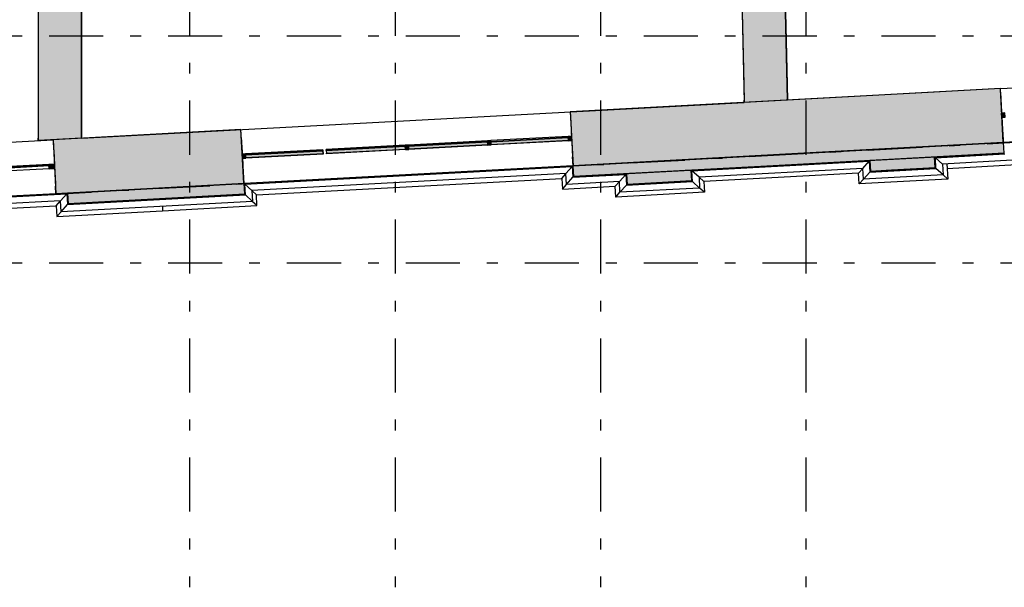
# Model space of a CAD drawing. Extents: x 2 to 87, y -108 to 11.
# Tile 26 of 256: x 18.26 to 27.36, y -96.51 to -91.26. Entities that reach past the tile are written whole.
import ezdxf

# ---------------------------------------------------------------- set-up
doc = ezdxf.new("R2010")
doc.units = 0
doc.header["$MEASUREMENT"] = 0
doc.linetypes.add('DASHDOT', pattern=[1, 0.5, -0.25, 0, -0.25])
for name, color, linetype in [('11', 7, 'CONTINUOUS'), ('2', 7, 'CONTINUOUS'), ('25', 7, 'CONTINUOUS'), ('3', 7, 'CONTINUOUS'), ('5', 7, 'CONTINUOUS')]:
    doc.layers.add(name, color=color, linetype=linetype)

# ---------------------------------------------------------------- blocks, each defined once
blk = doc.blocks.new('*N188')
at = {"layer": '25', "color": 62, "linetype": 'Continuous'}
for p, q in [((26.7184, -92.5293), (26.1193, -92.5617)), ((26.7202, -92.5617), (26.7184, -92.5293)), ((26.1193, -92.5617), (26.123, -92.6292)), ((26.7202, -92.5617), (26.7238, -92.6292)), ((24.2711, -92.6616), (23.8676, -92.6834)), ((23.8676, -92.6834), (23.8712, -92.7508)), ((24.4667, -92.651), (24.2711, -92.6616)), ((24.4673, -92.6616), (24.4667, -92.651)), ((24.4673, -92.6616), (24.4685, -92.6834)), ((24.4685, -92.6834), (24.4721, -92.7508)), ((26.123, -92.6292), (26.1241, -92.651)), ((26.1247, -92.6616), (26.1241, -92.651)), ((26.3203, -92.651), (26.1247, -92.6616)), ((26.7238, -92.6292), (26.3203, -92.651)), ((23.873, -92.7832), (23.8712, -92.7508)), ((24.4721, -92.7508), (23.873, -92.7832))]:
    blk.add_line(p, q, dxfattribs=at)
for points in [[(26.7184, -92.5293), (26.1193, -92.5617), (26.7202, -92.5617)], [(26.1193, -92.5617), (26.123, -92.6292), (26.7238, -92.6292)], [(26.1193, -92.5617), (26.7202, -92.5617), (26.7238, -92.6292)], [(24.2711, -92.6616), (23.8676, -92.6834), (24.4685, -92.6834)], [(23.8676, -92.6834), (23.8712, -92.7508), (24.4721, -92.7508)], [(23.8676, -92.6834), (24.4685, -92.6834), (24.4721, -92.7508)], [(24.4667, -92.651), (24.2711, -92.6616), (24.4673, -92.6616)], [(24.2711, -92.6616), (24.4673, -92.6616), (24.4685, -92.6834)], [(26.123, -92.6292), (26.1241, -92.651), (26.3203, -92.651)], [(26.123, -92.6292), (26.7238, -92.6292), (26.3203, -92.651)], [(26.1241, -92.651), (26.3203, -92.651), (26.1247, -92.6616)], [(23.8712, -92.7508), (24.4721, -92.7508), (23.873, -92.7832)]]:
    blk.add_solid(points, dxfattribs=at)
blk = doc.blocks.new('*N189')
at = {"layer": '25', "color": 62, "linetype": 'Continuous'}
for p, q in [((27.3568, -92.3947), (25.5086, -92.4946)), ((27.3622, -92.4946), (27.3568, -92.3947)), ((25.5086, -92.4946), (23.3719, -92.61)), ((27.3622, -92.4946), (25.2255, -92.61)), ((23.3773, -92.7099), (23.3719, -92.61)), ((25.2255, -92.61), (23.3773, -92.7099)), ((20.332, -92.7742), (18.6987, -92.8625)), ((20.3368, -92.8625), (20.332, -92.7742)), ((18.6987, -92.8625), (18.6993, -92.8741)), ((18.7041, -92.9623), (18.6993, -92.8741)), ((20.3374, -92.8741), (18.7041, -92.9623)), ((20.3368, -92.8625), (20.3374, -92.8741))]:
    blk.add_line(p, q, dxfattribs=at)
for points in [[(27.3568, -92.3947), (25.5086, -92.4946), (27.3622, -92.4946)], [(25.5086, -92.4946), (23.3719, -92.61), (25.2255, -92.61)], [(25.5086, -92.4946), (27.3622, -92.4946), (25.2255, -92.61)], [(23.3719, -92.61), (25.2255, -92.61), (23.3773, -92.7099)], [(20.332, -92.7742), (18.6987, -92.8625), (20.3368, -92.8625)], [(18.6987, -92.8625), (18.6993, -92.8741), (20.3374, -92.8741)], [(18.6987, -92.8625), (20.3368, -92.8625), (20.3374, -92.8741)], [(18.6993, -92.8741), (20.3374, -92.8741), (18.7041, -92.9623)]]:
    blk.add_solid(points, dxfattribs=at)
blk = doc.blocks.new('*N414')
at = {"layer": '3', "color": 62, "linetype": 'Continuous'}
for p, q in [((-0.051, 0.0173), (-0.0011, 0.02)), ((-0.0488, -0.0227), (-0.051, 0.0173)), ((0.0011, -0.02), (-0.0011, 0.02)), ((-0.0488, -0.0227), (0.0011, -0.02))]:
    blk.add_line(p, q, dxfattribs=at)
for points in [[(-0.0488, -0.0227), (-0.051, 0.0173), (-0.0011, 0.02)], [(-0.051, 0.0173), (-0.051, 0.0173), (-0.0011, 0.02)], [(-0.0488, -0.0227), (0.0011, -0.02), (-0.0011, 0.02)], [(-0.0488, -0.0227), (-0.0488, -0.0227), (0.0011, -0.02)]]:
    blk.add_solid(points, dxfattribs=at)
blk = doc.blocks.new('*N417')
at = {"layer": '11', "color": 62, "linetype": 'Continuous'}
for p, q in [((-0.2893, -0.0006), (0.2877, 0.0306)), ((-0.289, -0.0056), (0.2879, 0.0256)), ((0.2877, 0.0306), (0.2879, 0.0256)), ((-0.2893, -0.0006), (-0.289, -0.0056))]:
    blk.add_line(p, q, dxfattribs=at)
for points in [[(-0.2893, -0.0006), (-0.2893, -0.0006), (0.2877, 0.0306)], [(-0.2893, -0.0006), (0.2877, 0.0306), (0.2879, 0.0256)], [(-0.2893, -0.0006), (-0.289, -0.0056), (0.2879, 0.0256)], [(-0.289, -0.0056), (-0.289, -0.0056), (0.2879, 0.0256)]]:
    blk.add_solid(points, dxfattribs=at)
blk = doc.blocks.new('*N422')
at = {"layer": '11', "color": 62, "linetype": 'Continuous'}
for p, q in [((-0.3587, -0.0089), (0.3577, 0.0298)), ((-0.3574, -0.0338), (0.3591, 0.0049)), ((0.3577, 0.0298), (0.3591, 0.0049)), ((-0.3587, -0.0089), (-0.3574, -0.0338))]:
    blk.add_line(p, q, dxfattribs=at)
for points in [[(-0.3587, -0.0089), (-0.3587, -0.0089), (0.3577, 0.0298)], [(-0.3587, -0.0089), (0.3577, 0.0298), (0.3591, 0.0049)], [(-0.3587, -0.0089), (-0.3574, -0.0338), (0.3591, 0.0049)], [(-0.3574, -0.0338), (-0.3574, -0.0338), (0.3591, 0.0049)]]:
    blk.add_solid(points, dxfattribs=at)
blk = doc.blocks.new('*N423')
at = {"layer": '3', "color": 62, "linetype": 'Continuous'}
for p, q in [((-0.031, 0.0184), (-0.0011, 0.02)), ((-0.0289, -0.0216), (-0.031, 0.0184)), ((0.0011, -0.02), (-0.0011, 0.02)), ((-0.0289, -0.0216), (0.0011, -0.02))]:
    blk.add_line(p, q, dxfattribs=at)
for points in [[(-0.0289, -0.0216), (-0.031, 0.0184), (-0.0011, 0.02)], [(-0.031, 0.0184), (-0.031, 0.0184), (-0.0011, 0.02)], [(-0.0289, -0.0216), (0.0011, -0.02), (-0.0011, 0.02)], [(-0.0289, -0.0216), (-0.0289, -0.0216), (0.0011, -0.02)]]:
    blk.add_solid(points, dxfattribs=at)
blk = doc.blocks.new('*N424')
at = {"layer": '11', "color": 62, "linetype": 'Continuous'}
for p, q in [((-0.3662, -0.0093), (0.3652, 0.0302)), ((-0.3649, -0.0342), (0.3665, 0.0053)), ((0.3652, 0.0302), (0.3665, 0.0053)), ((-0.3662, -0.0093), (-0.3649, -0.0342))]:
    blk.add_line(p, q, dxfattribs=at)
for points in [[(-0.3662, -0.0093), (-0.3662, -0.0093), (0.3652, 0.0302)], [(-0.3662, -0.0093), (0.3652, 0.0302), (0.3665, 0.0053)], [(-0.3662, -0.0093), (-0.3649, -0.0342), (0.3665, 0.0053)], [(-0.3649, -0.0342), (-0.3649, -0.0342), (0.3665, 0.0053)]]:
    blk.add_solid(points, dxfattribs=at)
blk = doc.blocks.new('*N425')
at = {"layer": '3', "color": 62, "linetype": 'Continuous'}
for p, q in [((-0.0161, 0.0192), (0.0139, 0.0208)), ((-0.0139, -0.0208), (-0.0161, 0.0192)), ((0.0161, -0.0192), (0.0139, 0.0208)), ((-0.0139, -0.0208), (0.0161, -0.0192))]:
    blk.add_line(p, q, dxfattribs=at)
for points in [[(-0.0139, -0.0208), (-0.0161, 0.0192), (0.0139, 0.0208)], [(-0.0161, 0.0192), (-0.0161, 0.0192), (0.0139, 0.0208)], [(-0.0139, -0.0208), (0.0161, -0.0192), (0.0139, 0.0208)], [(-0.0139, -0.0208), (-0.0139, -0.0208), (0.0161, -0.0192)]]:
    blk.add_solid(points, dxfattribs=at)
blk = doc.blocks.new('*N426')
at = {"layer": '11', "color": 62, "linetype": 'Continuous'}
for p, q in [((-0.3587, -0.0089), (0.3577, 0.0298)), ((-0.3574, -0.0338), (0.3591, 0.0049)), ((0.3577, 0.0298), (0.3591, 0.0049)), ((-0.3587, -0.0089), (-0.3574, -0.0338))]:
    blk.add_line(p, q, dxfattribs=at)
for points in [[(-0.3587, -0.0089), (-0.3587, -0.0089), (0.3577, 0.0298)], [(-0.3587, -0.0089), (0.3577, 0.0298), (0.3591, 0.0049)], [(-0.3587, -0.0089), (-0.3574, -0.0338), (0.3591, 0.0049)], [(-0.3574, -0.0338), (-0.3574, -0.0338), (0.3591, 0.0049)]]:
    blk.add_solid(points, dxfattribs=at)
blk = doc.blocks.new('*N427')
at = {"layer": '3', "color": 62, "linetype": 'Continuous'}
for p, q in [((-0.0161, 0.0192), (0.0139, 0.0208)), ((-0.0139, -0.0208), (-0.0161, 0.0192)), ((0.0161, -0.0192), (0.0139, 0.0208)), ((-0.0139, -0.0208), (0.0161, -0.0192))]:
    blk.add_line(p, q, dxfattribs=at)
for points in [[(-0.0139, -0.0208), (-0.0161, 0.0192), (0.0139, 0.0208)], [(-0.0161, 0.0192), (-0.0161, 0.0192), (0.0139, 0.0208)], [(-0.0139, -0.0208), (0.0161, -0.0192), (0.0139, 0.0208)], [(-0.0139, -0.0208), (-0.0139, -0.0208), (0.0161, -0.0192)]]:
    blk.add_solid(points, dxfattribs=at)
blk = doc.blocks.new('*N428')
at = {"layer": '11', "color": 62, "linetype": 'Continuous'}
for p, q in [((-0.3662, -0.0093), (0.3652, 0.0302)), ((-0.3649, -0.0342), (0.3665, 0.0053)), ((0.3652, 0.0302), (0.3665, 0.0053)), ((-0.3662, -0.0093), (-0.3649, -0.0342))]:
    blk.add_line(p, q, dxfattribs=at)
for points in [[(-0.3662, -0.0093), (-0.3662, -0.0093), (0.3652, 0.0302)], [(-0.3662, -0.0093), (0.3652, 0.0302), (0.3665, 0.0053)], [(-0.3662, -0.0093), (-0.3649, -0.0342), (0.3665, 0.0053)], [(-0.3649, -0.0342), (-0.3649, -0.0342), (0.3665, 0.0053)]]:
    blk.add_solid(points, dxfattribs=at)
blk = doc.blocks.new('*N429')
at = {"layer": '3', "color": 62, "linetype": 'Continuous'}
for p, q in [((0.0289, 0.0216), (-0.0011, 0.02)), ((0.0011, -0.02), (-0.0011, 0.02)), ((0.031, -0.0184), (0.0289, 0.0216)), ((0.031, -0.0184), (0.0011, -0.02))]:
    blk.add_line(p, q, dxfattribs=at)
for points in [[(0.031, -0.0184), (0.0289, 0.0216), (-0.0011, 0.02)], [(0.0289, 0.0216), (0.0289, 0.0216), (-0.0011, 0.02)], [(0.031, -0.0184), (0.0011, -0.02), (-0.0011, 0.02)], [(0.031, -0.0184), (0.031, -0.0184), (0.0011, -0.02)]]:
    blk.add_solid(points, dxfattribs=at)
blk = doc.blocks.new('*N432')
at = {"layer": '3', "color": 62, "linetype": 'Continuous'}
for p, q in [((0.0289, 0.0216), (-0.0011, 0.02)), ((0.0011, -0.02), (-0.0011, 0.02)), ((0.031, -0.0184), (0.0289, 0.0216)), ((0.031, -0.0184), (0.0011, -0.02))]:
    blk.add_line(p, q, dxfattribs=at)
for points in [[(0.031, -0.0184), (0.0289, 0.0216), (-0.0011, 0.02)], [(0.0289, 0.0216), (0.0289, 0.0216), (-0.0011, 0.02)], [(0.031, -0.0184), (0.0011, -0.02), (-0.0011, 0.02)], [(0.031, -0.0184), (0.031, -0.0184), (0.0011, -0.02)]]:
    blk.add_solid(points, dxfattribs=at)

msp = doc.modelspace()

# ---------------------------------------------------------------- linework, layer by layer
at = {"layer": '11', "color": 62, "linetype": 'Continuous'}
for p, q in [((21.822, -92.4302), (21.0906, -92.4697)), ((21.8233, -92.4551), (21.822, -92.4302)), ((22.5834, -92.3891), (21.852, -92.4286)), ((21.852, -92.4286), (21.8533, -92.4535)), ((21.8533, -92.4535), (22.5847, -92.414)), ((22.5847, -92.414), (22.5834, -92.3891)), ((23.3298, -92.3487), (22.6134, -92.3874)), ((22.6134, -92.3874), (22.6147, -92.4123)), ((22.6147, -92.4123), (23.3312, -92.3736)), ((23.3312, -92.3736), (23.3298, -92.3487)), ((21.0606, -92.4713), (20.3442, -92.51)), ((20.3442, -92.51), (20.3455, -92.5349)), ((20.3455, -92.5349), (21.062, -92.4962)), ((21.062, -92.4962), (21.0606, -92.4713)), ((21.0906, -92.4697), (21.0919, -92.4946)), ((21.0919, -92.4946), (21.8233, -92.4551)), ((18.5269, -92.6036), (17.9499, -92.6348)), ((17.9502, -92.6398), (18.5271, -92.6086)), ((18.5271, -92.6086), (18.5269, -92.6036))]:
    msp.add_line(p, q, dxfattribs=at)
at = {"layer": '2', "color": 62, "linetype": 'Continuous'}
for p, q in [((18.8276, -92.3548), (18.8276, -85.7996)), ((18.4276, -87.0275), (18.4276, -92.3764)), ((24.8769, -88.2368), (24.9565, -92.0237)), ((25.3562, -92.0021), (25.2768, -88.2284)), ((27.3262, -91.8956), (32.9476, -91.5919)), ((27.3262, -91.8956), (25.3562, -92.0021)), ((27.3531, -92.3949), (27.3262, -91.8956)), ((35.9276, -91.9316), (27.3568, -92.3947)), ((18.8276, -92.3548), (24.9565, -92.0237)), ((23.347, -92.1106), (23.374, -92.6099)), ((31.7667, -92.1564), (27.3568, -92.3947)), ((20.3284, -92.7744), (20.3014, -92.2752)), ((14.7709, -92.574), (18.5643, -92.369)), ((18.5643, -92.369), (18.5913, -92.8683)), ((27.3568, -92.3947), (23.3719, -92.61)), ((23.374, -92.6099), (27.3531, -92.3949)), ((27.3622, -92.4946), (27.3568, -92.3947)), ((23.3773, -92.7099), (27.3622, -92.4946)), ((26.7184, -92.5293), (26.1193, -92.5617)), ((26.7238, -92.6292), (26.7184, -92.5293)), ((26.7251, -92.5353), (27.3689, -92.5005)), ((23.3719, -92.61), (20.332, -92.7742)), ((23.3719, -92.61), (20.332, -92.7742)), ((20.3387, -92.7802), (23.3659, -92.6167)), ((23.307, -92.6823), (23.3659, -92.6167)), ((23.3659, -92.6167), (23.3713, -92.7165)), ((23.3719, -92.61), (23.3773, -92.7099)), ((24.4734, -92.657), (26.1133, -92.5684)), ((26.0544, -92.634), (26.1133, -92.5684)), ((26.1133, -92.5684), (26.1187, -92.6682)), ((26.1193, -92.5617), (26.1247, -92.6616)), ((26.7305, -92.6352), (26.7251, -92.5353)), ((26.7907, -92.5942), (26.7251, -92.5353)), ((27.4345, -92.5594), (26.7907, -92.5942)), ((26.7907, -92.5942), (26.7961, -92.6941)), ((26.8327, -92.5919), (26.8403, -92.7338)), ((26.8349, -92.6339), (27.475, -92.5993)), ((23.307, -92.6823), (20.4043, -92.8391)), ((23.2694, -92.7264), (23.3071, -92.6844)), ((23.3124, -92.7821), (23.307, -92.6823)), ((23.3713, -92.7165), (23.8616, -92.69)), ((23.8027, -92.7556), (23.8616, -92.69)), ((23.8616, -92.69), (23.867, -92.7899)), ((24.4667, -92.651), (23.8676, -92.6834)), ((23.8676, -92.6834), (23.873, -92.7832)), ((24.4721, -92.7508), (24.4667, -92.651)), ((24.4788, -92.7568), (24.4734, -92.657)), ((24.539, -92.7159), (24.4734, -92.657)), ((26.0544, -92.634), (24.539, -92.7159)), ((26.0148, -92.6782), (24.5832, -92.7555)), ((26.0148, -92.6782), (26.0544, -92.634)), ((26.0201, -92.7781), (26.0148, -92.6782)), ((26.0598, -92.7338), (26.0544, -92.634)), ((26.0598, -92.7338), (26.1187, -92.6682)), ((26.7961, -92.6941), (26.0598, -92.7338)), ((26.1187, -92.6682), (26.7305, -92.6352)), ((26.1247, -92.6616), (26.7238, -92.6292)), ((26.7961, -92.6941), (26.7305, -92.6352)), ((26.8403, -92.7338), (26.7961, -92.6941)), ((18.5913, -92.8683), (20.3284, -92.7744)), ((20.332, -92.7742), (18.6987, -92.8625)), ((20.3374, -92.8741), (20.332, -92.7742)), ((20.3441, -92.8801), (20.3387, -92.7802)), ((20.4043, -92.8391), (20.3387, -92.7802)), ((20.4449, -92.879), (23.2694, -92.7264)), ((23.2694, -92.7264), (23.2748, -92.8262)), ((23.2748, -92.8262), (23.3145, -92.782)), ((23.2748, -92.8262), (23.763, -92.7999)), ((23.3124, -92.7821), (23.3713, -92.7165)), ((23.8027, -92.7556), (23.3124, -92.7821)), ((23.763, -92.7999), (23.8027, -92.7556)), ((23.7684, -92.8997), (23.763, -92.7999)), ((23.8081, -92.8555), (23.8027, -92.7556)), ((23.8081, -92.8555), (23.867, -92.7899)), ((23.867, -92.7899), (24.4788, -92.7568)), ((23.873, -92.7832), (24.4721, -92.7508)), ((24.5444, -92.8157), (24.4788, -92.7568)), ((24.539, -92.7159), (24.5444, -92.8157)), ((24.5832, -92.7555), (24.539, -92.7159)), ((24.5832, -92.7555), (24.5886, -92.8554)), ((26.0201, -92.7781), (26.0598, -92.7338)), ((26.8403, -92.7338), (26.0201, -92.7781)), ((18.5913, -92.8683), (15.6589, -93.0267)), ((18.5913, -92.8683), (15.6589, -93.0267)), ((15.6655, -93.0327), (18.6927, -92.8691)), ((18.6338, -92.9348), (18.6927, -92.8691)), ((18.6927, -92.8691), (18.6981, -92.969)), ((18.6981, -92.969), (20.3441, -92.8801)), ((18.6987, -92.8625), (18.7041, -92.9623)), ((18.7041, -92.9623), (20.3374, -92.8741)), ((20.4097, -92.939), (20.3441, -92.8801)), ((20.4043, -92.8391), (20.4097, -92.939)), ((20.4449, -92.879), (20.4045, -92.8428)), ((20.4503, -92.9788), (20.4449, -92.879)), ((24.5886, -92.8554), (23.7684, -92.8997)), ((23.7684, -92.8997), (23.8081, -92.8555)), ((24.5444, -92.8157), (23.8081, -92.8555)), ((24.5886, -92.8554), (24.5444, -92.8157)), ((18.6338, -92.9348), (15.7311, -93.0916)), ((15.7754, -93.1313), (18.5941, -92.979)), ((18.5941, -92.979), (18.6338, -92.9348)), ((18.5941, -92.979), (18.5995, -93.0788)), ((18.6392, -93.0346), (18.6338, -92.9348)), ((20.4097, -92.939), (18.6392, -93.0346)), ((18.6392, -93.0346), (18.6981, -92.969)), ((19.575, -92.9841), (19.5773, -93.026)), ((19.5773, -93.026), (20.4503, -92.9788)), ((20.4503, -92.9788), (20.4061, -92.9392)), ((18.5995, -93.0788), (19.5773, -93.026)), ((18.5995, -93.0788), (18.6392, -93.0346))]:
    msp.add_line(p, q, dxfattribs=at)
at = {"layer": '25', "color": 62, "linetype": 'Continuous'}
for p, q in [((18.4276, -85.2075), (18.4276, -91.7235)), ((18.8276, -85.2075), (18.8276, -91.7235)), ((24.8769, -88.2368), (24.9502, -91.7235)), ((25.2769, -88.2368), (25.3503, -91.7235)), ((18.4276, -91.7235), (18.4276, -92.3548)), ((18.8276, -91.7235), (18.8276, -92.3548)), ((24.9502, -91.7235), (24.9561, -92.0021)), ((25.3503, -91.7235), (25.3562, -92.0021)), ((26.6596, -91.9316), (23.347, -92.1106)), ((27.3262, -91.8956), (26.6596, -91.9316)), ((27.3281, -91.9316), (27.3262, -91.8956)), ((27.3281, -91.9316), (27.3378, -92.1106)), ((24.9565, -92.0237), (24.9561, -92.0021)), ((25.3562, -92.0021), (24.9565, -92.0237)), ((23.347, -92.1106), (23.3495, -92.1564)), ((23.3495, -92.1564), (23.3559, -92.2752)), ((27.3378, -92.1106), (27.3403, -92.1564)), ((27.3403, -92.1564), (27.3467, -92.2752)), ((20.3014, -92.2752), (18.5643, -92.369)), ((20.3065, -92.369), (20.3014, -92.2752)), ((23.3559, -92.2752), (23.3609, -92.369)), ((27.3467, -92.2752), (27.3517, -92.369)), ((18.8276, -92.3548), (18.4276, -92.3764)), ((18.4276, -92.3764), (18.4276, -92.3548)), ((18.5643, -92.369), (18.5657, -92.3949)), ((18.5657, -92.3949), (18.5729, -92.5276)), ((20.3065, -92.369), (20.3079, -92.3949)), ((20.3079, -92.3949), (20.3151, -92.5276)), ((23.3609, -92.369), (23.3623, -92.3949)), ((23.3623, -92.3949), (23.3695, -92.5276)), ((27.3531, -92.3949), (24.8963, -92.5276)), ((27.3517, -92.369), (27.3531, -92.3949)), ((18.5729, -92.5276), (18.5773, -92.6099)), ((20.3151, -92.5276), (20.3195, -92.6099)), ((23.374, -92.6099), (23.3695, -92.5276)), ((24.8963, -92.5276), (23.374, -92.6099)), ((18.5773, -92.6099), (18.5776, -92.6145)), ((18.5776, -92.6145), (18.5862, -92.7744)), ((20.3195, -92.6099), (20.3198, -92.6145)), ((20.3198, -92.6145), (20.3284, -92.7744)), ((18.5862, -92.7744), (18.5864, -92.779)), ((18.5864, -92.779), (18.5875, -92.7978)), ((18.5913, -92.8683), (18.5875, -92.7978)), ((19.8956, -92.7978), (18.5913, -92.8683)), ((20.2431, -92.779), (19.8956, -92.7978)), ((20.3284, -92.7744), (20.2431, -92.779))]:
    msp.add_line(p, q, dxfattribs=at)
for points in [[(18.4276, -85.2075), (18.4276, -91.7235), (18.8276, -91.7235)], [(18.4276, -85.2075), (18.8276, -85.2075), (18.8276, -91.7235)], [(24.8769, -88.2368), (24.9502, -91.7235), (25.3503, -91.7235)], [(24.8769, -88.2368), (25.2769, -88.2368), (25.3503, -91.7235)], [(18.4276, -91.7235), (18.4276, -92.3548), (18.8276, -92.3548)], [(18.4276, -91.7235), (18.8276, -91.7235), (18.8276, -92.3548)], [(24.9502, -91.7235), (24.9561, -92.0021), (25.3562, -92.0021)], [(24.9502, -91.7235), (25.3503, -91.7235), (25.3562, -92.0021)], [(26.6596, -91.9316), (23.347, -92.1106), (27.3378, -92.1106)], [(27.3262, -91.8956), (26.6596, -91.9316), (27.3281, -91.9316)], [(26.6596, -91.9316), (27.3281, -91.9316), (27.3378, -92.1106)], [(24.9561, -92.0021), (25.3562, -92.0021), (24.9565, -92.0237)], [(23.347, -92.1106), (23.3495, -92.1564), (27.3403, -92.1564)], [(23.347, -92.1106), (27.3378, -92.1106), (27.3403, -92.1564)], [(23.3495, -92.1564), (23.3559, -92.2752), (27.3467, -92.2752)], [(23.3495, -92.1564), (27.3403, -92.1564), (27.3467, -92.2752)], [(20.3014, -92.2752), (18.5643, -92.369), (20.3065, -92.369)], [(23.3559, -92.2752), (23.3609, -92.369), (27.3517, -92.369)], [(23.3559, -92.2752), (27.3467, -92.2752), (27.3517, -92.369)], [(18.4276, -92.3548), (18.8276, -92.3548), (18.4276, -92.3764)], [(18.5643, -92.369), (18.5657, -92.3949), (20.3079, -92.3949)], [(18.5643, -92.369), (20.3065, -92.369), (20.3079, -92.3949)], [(18.5657, -92.3949), (18.5729, -92.5276), (20.3151, -92.5276)], [(18.5657, -92.3949), (20.3079, -92.3949), (20.3151, -92.5276)], [(23.3609, -92.369), (23.3623, -92.3949), (27.3531, -92.3949)], [(23.3609, -92.369), (27.3517, -92.369), (27.3531, -92.3949)], [(23.3623, -92.3949), (23.3695, -92.5276), (24.8963, -92.5276)], [(23.3623, -92.3949), (27.3531, -92.3949), (24.8963, -92.5276)], [(18.5729, -92.5276), (18.5773, -92.6099), (20.3195, -92.6099)], [(18.5729, -92.5276), (20.3151, -92.5276), (20.3195, -92.6099)], [(23.3695, -92.5276), (24.8963, -92.5276), (23.374, -92.6099)], [(18.5773, -92.6099), (18.5776, -92.6145), (20.3198, -92.6145)], [(18.5773, -92.6099), (20.3195, -92.6099), (20.3198, -92.6145)], [(18.5776, -92.6145), (18.5862, -92.7744), (20.3284, -92.7744)], [(18.5776, -92.6145), (20.3198, -92.6145), (20.3284, -92.7744)], [(18.5862, -92.7744), (18.5864, -92.779), (20.2431, -92.779)], [(18.5862, -92.7744), (20.3284, -92.7744), (20.2431, -92.779)], [(18.5864, -92.779), (18.5875, -92.7978), (19.8956, -92.7978)], [(18.5864, -92.779), (20.2431, -92.779), (19.8956, -92.7978)], [(18.5875, -92.7978), (19.8956, -92.7978), (18.5913, -92.8683)]]:
    msp.add_solid(points, dxfattribs=at)
at = {"layer": '3', "color": 62, "linetype": 'Continuous'}
for p, q in [((27.3684, -92.121), (27.3384, -92.1226)), ((27.3384, -92.1226), (27.3406, -92.1626)), ((27.3406, -92.1626), (27.3705, -92.161)), ((23.3293, -92.3392), (22.6128, -92.3779)), ((23.3592, -92.3376), (23.3293, -92.3392)), ((23.3293, -92.3392), (23.3314, -92.3792)), ((23.3614, -92.3776), (23.3592, -92.3376)), ((21.8215, -92.4206), (21.0901, -92.4602)), ((21.8514, -92.419), (21.8214, -92.4206)), ((21.8214, -92.4206), (21.8236, -92.4606)), ((22.5829, -92.3795), (21.8514, -92.419)), ((21.8536, -92.459), (21.8514, -92.419)), ((22.585, -92.4195), (21.8536, -92.459)), ((22.6128, -92.3779), (22.5828, -92.3795)), ((22.5828, -92.3795), (22.585, -92.4195)), ((22.585, -92.4195), (22.615, -92.4179)), ((22.615, -92.4179), (22.6128, -92.3779)), ((23.3314, -92.3791), (22.615, -92.4178)), ((23.3314, -92.3792), (23.3614, -92.3776)), ((20.3437, -92.5005), (20.3137, -92.5021)), ((20.3137, -92.5021), (20.3159, -92.5421)), ((21.0601, -92.4618), (20.3436, -92.5005)), ((20.3458, -92.5405), (20.3437, -92.5005)), ((21.0623, -92.5017), (20.3458, -92.5404)), ((21.0601, -92.4618), (21.0606, -92.4713)), ((21.062, -92.4962), (21.0623, -92.5017)), ((21.0906, -92.4697), (21.0901, -92.4602)), ((21.0922, -92.5001), (21.0919, -92.4946)), ((21.8236, -92.4606), (21.0922, -92.5001)), ((21.8236, -92.4606), (21.8536, -92.459)), ((18.5266, -92.5987), (17.9496, -92.6299)), ((18.5765, -92.596), (18.5266, -92.5987)), ((18.5266, -92.5987), (18.5288, -92.6387)), ((18.5787, -92.636), (18.5765, -92.596)), ((20.3159, -92.5421), (20.3458, -92.5405)), ((18.5288, -92.6386), (17.9518, -92.6698)), ((18.5288, -92.6387), (18.5787, -92.636))]:
    msp.add_line(p, q, dxfattribs=at)
at = {"layer": '5', "color": 7, "linetype": 'DASHDOT'}
for p, q in [((19.8276, -7.3075), (19.8276, -96.5075)), ((21.7276, -7.3075), (21.7276, -96.5075)), ((23.6276, -7.3075), (23.6276, -96.5075)), ((25.5276, -7.3075), (25.5276, -96.5075)), ((8.5305, -93.414), (53.1225, -91.0074)), ((7.5276, -91.4075), (52.6276, -91.4075)), ((7.5276, -93.5075), (52.6276, -93.5075))]:
    msp.add_line(p, q, dxfattribs=at)

# ---------------------------------------------------------------- block references
at = {"layer": '11', "color": 62, "linetype": 'Continuous'}
for name, p in [('*N428', (21.4568, -92.4604)), ('*N424', (22.2182, -92.4193)), ('*N426', (22.9721, -92.3785)), ('*N422', (20.7029, -92.5011)), ('*N417', (18.2392, -92.6342))]:
    msp.add_blockref(name, p, dxfattribs=at)
at = {"layer": '25', "color": 62, "linetype": 'Continuous'}
for name in ['*N189', '*N188']:
    msp.add_blockref(name, (0, 0), dxfattribs=at)
at = {"layer": '3', "color": 62, "linetype": 'Continuous'}
for name, p in [('*N432', (27.3395, -92.1426)), ('*N423', (23.3603, -92.3576)), ('*N425', (21.8375, -92.4398)), ('*N427', (22.5989, -92.3987)), ('*N429', (20.3148, -92.5221)), ('*N414', (18.5776, -92.616))]:
    msp.add_blockref(name, p, dxfattribs=at)

doc.saveas('drawing.dxf')
